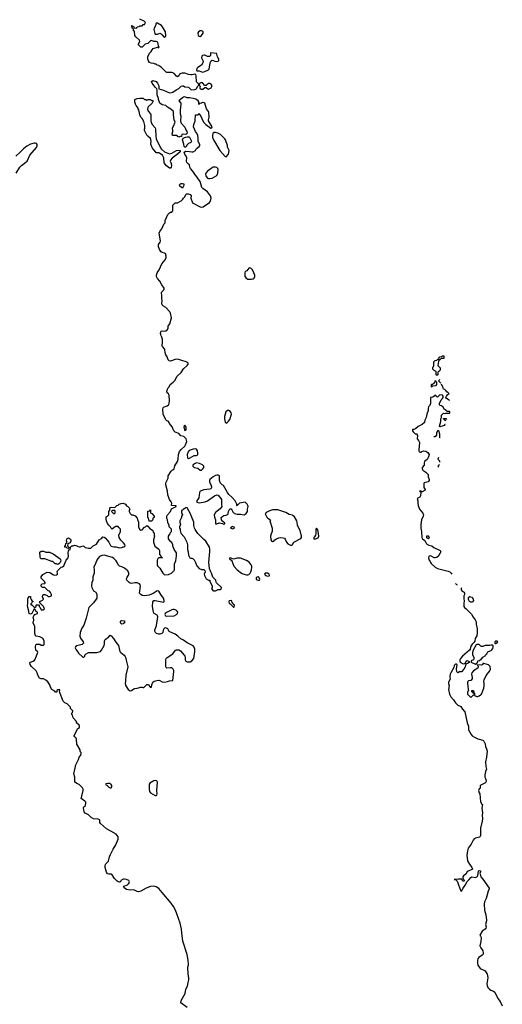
# Model space of a CAD drawing. Header units: inches. Extents: x 1793441 to 1900654, y 320892 to 470514.
# Tile 98 of 99: x 1886428 to 1894560, y 421245 to 437835. Entities that reach past the tile are written whole.
import ezdxf

# ---------------------------------------------------------------- set-up
doc = ezdxf.new("R2010")
doc.units = ezdxf.units.IN
doc.header["$MEASUREMENT"] = 0
for name, color, linetype in [('B8482', 7, 'Continuous'), ('B8483', 7, 'Continuous'), ('B8492', 7, 'Continuous'), ('B8493', 7, 'Continuous')]:
    doc.layers.add(name, color=color, linetype=linetype)

msp = doc.modelspace()

# ---------------------------------------------------------------- linework, layer by layer
at = {"layer": 'B8482', "color": 5, "elevation": 240}
for points in [[(1889252, 421192), (1889144, 421270), (1889149, 421310), (1889214, 421426), (1889230, 421498), (1889258, 421550), (1889265, 421610), (1889277, 421657), (1889277, 421690), (1889265, 421750), (1889261, 421870), (1889270, 421910), (1889269, 421990), (1889250, 422085), (1889175, 422310), (1889158, 422450), (1889155, 422510), (1889130, 422610), (1889075, 422770), (1889051, 422830), (1889021, 422890), (1888978, 422950), (1888831, 423131), (1888770, 423196), (1888730, 423223), (1888690, 423234), (1888630, 423229), (1888560, 423200), (1888470, 423149), (1888430, 423141), (1888410, 423145), (1888350, 423172), (1888290, 423166), (1888230, 423181), (1888189, 423210), (1888175, 423230), (1888183, 423237), (1888242, 423258), (1888263, 423277), (1888271, 423289), (1888276, 423310), (1888269, 423330), (1888230, 423350), (1888190, 423356), (1888170, 423354), (1888135, 423330), (1888130, 423318), (1888116, 423304), (1888110, 423302), (1888090, 423309), (1888070, 423322), (1888026, 423366), (1887989, 423429), (1887970, 423439), (1887930, 423438), (1887910, 423445), (1887890, 423469), (1887870, 423550), (1887870, 423590), (1887878, 423610), (1887922, 423658), (1887943, 423730), (1887960, 423770), (1888004, 423856), (1888050, 423930), (1888089, 424030), (1888086, 424066), (1888073, 424090), (1888052, 424112), (1887964, 424164), (1887890, 424202), (1887790, 424290), (1887781, 424310), (1887778, 424350), (1887774, 424354), (1887750, 424362), (1887670, 424372), (1887630, 424390), (1887590, 424437), (1887530, 424464), (1887515, 424490), (1887506, 424554), (1887510, 424570), (1887532, 424588), (1887538, 424602), (1887542, 424630), (1887540, 424650), (1887527, 424670), (1887466, 424710), (1887467, 424730), (1887500, 424850), (1887497, 424870), (1887486, 424890), (1887430, 424949), (1887400, 424960), (1887358, 424990), (1887359, 425070), (1887342, 425130), (1887368, 425250), (1887368, 425270), (1887418, 425370), (1887428, 425410), (1887456, 425444), (1887466, 425470), (1887466, 425490), (1887447, 425507), (1887446, 425530), (1887389, 425630), (1887386, 425710), (1887378, 425730), (1887358, 425750), (1887348, 425770), (1887385, 425855), (1887409, 425891), (1887438, 425910), (1887438, 425930), (1887430, 425946), (1887388, 425988), (1887386, 426010), (1887329, 426070), (1887316, 426116), (1887308, 426130), (1887306, 426150), (1887316, 426164), (1887326, 426190), (1887287, 426227), (1887286, 426250), (1887226, 426310), (1887190, 426326), (1887158, 426350), (1887098, 426510), (1887106, 426530), (1887102, 426542), (1887070, 426546), (1887054, 426530), (1887054, 426510), (1887050, 426506), (1887030, 426506), (1887022, 426522), (1886969, 426549), (1886948, 426590), (1886935, 426630), (1886900, 426680), (1886870, 426708), (1886830, 426728), (1886789, 426729), (1886762, 426742), (1886734, 426790), (1886721, 426830), (1886704, 426864), (1886624, 426944), (1886605, 426970), (1886599, 426990), (1886609, 427010), (1886654, 427026), (1886677, 427043), (1886693, 427067), (1886699, 427090), (1886735, 427170), (1886728, 427188), (1886710, 427198), (1886702, 427210), (1886695, 427270), (1886698, 427302), (1886712, 427312), (1886770, 427312), (1886790, 427294), (1886830, 427294), (1886838, 427310), (1886838, 427370), (1886818, 427410), (1886810, 427415), (1886770, 427434), (1886708, 427448), (1886696, 427456), (1886689, 427469), (1886681, 427510), (1886686, 427590), (1886683, 427610), (1886658, 427670), (1886658, 427690), (1886668, 427710), (1886669, 427730), (1886658, 427770), (1886667, 427793), (1886686, 427810), (1886726, 427830), (1886726, 427850), (1886703, 427863), (1886682, 427902), (1886670, 427906), (1886633, 427827), (1886610, 427818), (1886590, 427828), (1886582, 427850), (1886584, 427870), (1886565, 427930), (1886558, 427970), (1886566, 427990), (1886563, 428077), (1886570, 428094), (1886590, 428114), (1886610, 428114), (1886612, 428090), (1886624, 428064), (1886638, 428038), (1886654, 428030), (1886638, 428022), (1886634, 428010), (1886614, 427990), (1886618, 427978), (1886630, 427974), (1886670, 427934), (1886690, 427934), (1886706, 427950), (1886706, 427970), (1886710, 427974), (1886750, 427974), (1886754, 427970), (1886754, 427950), (1886773, 427933), (1886790, 427894), (1886830, 427894), (1886846, 427910), (1886830, 427946), (1886766, 428010), (1886767, 428033), (1886810, 428052), (1886828, 428070), (1886815, 428110), (1886820, 428140), (1886828, 428152), (1886850, 428152), (1886892, 428132), (1886910, 428114), (1886930, 428114), (1886966, 428130), (1886966, 428150), (1886950, 428186), (1886930, 428206), (1886906, 428210), (1886850, 428266), (1886810, 428266), (1886788, 428288), (1886788, 428312), (1886806, 428330), (1886850, 428334), (1886858, 428342), (1886858, 428350), (1886848, 428370), (1886790, 428426), (1886788, 428450), (1886816, 428484), (1886890, 428525), (1886938, 428518), (1886965, 428505), (1886986, 428486), (1887010, 428478), (1887050, 428482), (1887066, 428490), (1887066, 428510), (1887058, 428530), (1887066, 428550), (1887127, 428613), (1887150, 428614), (1887170, 428634), (1887213, 428727), (1887244, 428770), (1887249, 428791), (1887246, 428854), (1887253, 428887), (1887260, 428900), (1887278, 428910), (1887286, 428930), (1887286, 428950), (1887308, 428972), (1887330, 428972), (1887350, 428982), (1887373, 428973), (1887390, 428972), (1887402, 428962), (1887430, 428951), (1887450, 428952), (1887490, 428971), (1887510, 428962), (1887530, 428942), (1887590, 428931), (1887629, 428931), (1887668, 428970), (1887723, 428997), (1887769, 429071), (1887805, 429095), (1887830, 429122), (1887850, 429118), (1887870, 429105), (1887910, 429062), (1887931, 429031), (1887957, 428977), (1887970, 428962), (1888012, 428952), (1888050, 428951), (1888110, 428938), (1888150, 428942), (1888170, 428952), (1888187, 428953), (1888206, 428970), (1888198, 428990), (1888178, 429018), (1888130, 429068), (1888104, 429110), (1888098, 429150), (1888129, 429210), (1888129, 429230), (1888124, 429250), (1888101, 429281), (1888090, 429294), (1888070, 429297), (1888050, 429293), (1888022, 429278), (1887988, 429248), (1887970, 429266), (1887958, 429290), (1887930, 429318), (1887910, 429348), (1887889, 429390), (1887883, 429417), (1887884, 429456), (1887910, 429472), (1887928, 429490), (1887929, 429550), (1887947, 429573), (1887949, 429611), (1887970, 429622), (1888030, 429614), (1888066, 429650), (1888087, 429653), (1888106, 429670), (1888136, 429684), (1888171, 429691), (1888210, 429672), (1888226, 429646), (1888252, 429630), (1888272, 429610), (1888282, 429590), (1888274, 429570), (1888274, 429550), (1888290, 429514), (1888310, 429494), (1888332, 429492), (1888373, 429473), (1888410, 429434), (1888413, 429413), (1888431, 429370), (1888432, 429292), (1888445, 429250), (1888450, 429245), (1888470, 429232), (1888490, 429242), (1888530, 429282), (1888548, 429292), (1888570, 429311), (1888590, 429302), (1888618, 429270), (1888674, 429230), (1888678, 429198), (1888694, 429190), (1888694, 429150), (1888702, 429130), (1888682, 429070), (1888682, 429030), (1888706, 428966), (1888771, 428911), (1888782, 428890), (1888784, 428824), (1888814, 428790), (1888818, 428778), (1888834, 428770), (1888830, 428766), (1888770, 428768), (1888760, 428760), (1888742, 428730), (1888742, 428650), (1888750, 428634), (1888790, 428594), (1888838, 428510), (1888870, 428482), (1888936, 428484), (1888986, 428510), (1889030, 428554), (1889035, 428565), (1889038, 428670), (1889058, 428710), (1889062, 428770), (1889068, 428790), (1889068, 428850), (1889029, 428910), (1889008, 428970), (1889007, 428987), (1888990, 429026), (1888976, 429036), (1888935, 429090), (1888935, 429130), (1888956, 429164), (1888966, 429170), (1888968, 429192), (1888986, 429210), (1888986, 429250), (1888956, 429276), (1888948, 429290), (1888948, 429310), (1888923, 429363), (1888918, 429410), (1888908, 429430), (1888908, 429468), (1888918, 429490), (1888968, 429550), (1888987, 429593), (1889066, 429630), (1889062, 429642), (1889050, 429646), (1888988, 429648), (1888989, 429690), (1888982, 429710), (1888954, 429750), (1888925, 429830), (1888919, 429890), (1888892, 430000)], [(1889647, 430000), (1889659, 429970), (1889661, 429950), (1889648, 429932), (1889630, 429926), (1889530, 429914), (1889470, 429889), (1889456, 429870), (1889444, 429776), (1889411, 429730), (1889407, 429710), (1889430, 429698), (1889455, 429695), (1889551, 429709), (1889591, 429729), (1889710, 429810), (1889750, 429827), (1889770, 429821), (1889815, 429770), (1889827, 429750), (1889831, 429730), (1889826, 429666), (1889834, 429630), (1889806, 429594), (1889730, 429529), (1889707, 429493), (1889710, 429452), (1889725, 429410), (1889727, 429347), (1889730, 429342), (1889750, 429341), (1889790, 429356), (1889845, 429345), (1889870, 429334), (1889882, 429338), (1889886, 429350), (1889844, 429384), (1889829, 429410), (1889822, 429450), (1889849, 429471), (1889870, 429479), (1889910, 429484), (1889930, 429499), (1889939, 429510), (1889949, 429551), (1889970, 429592), (1889990, 429592), (1890000, 429574)], [(1890000, 429792), (1889950, 429833), (1889927, 429867), (1889864, 429984), (1889840, 430000)], [(1890000, 429292), (1889990, 429286), (1889982, 429270), (1890000, 429260)], [(1890000, 428759), (1889990, 428764), (1889970, 428768), (1889961, 428750), (1890000, 428720), (1890000, 428719)], [(1890000, 428043), (1889990, 428046), (1889958, 428042), (1889954, 428030), (1889958, 427998), (1889973, 427993), (1890000, 427965)]]:
    msp.add_lwpolyline(points, dxfattribs=at)
for points in [[(1888030, 429566), (1887990, 429566), (1887978, 429562), (1887974, 429550), (1888010, 429514), (1888030, 429514), (1888038, 429530), (1888038, 429550)], [(1888650, 429386), (1888610, 429388), (1888596, 429436), (1888586, 429450), (1888586, 429550), (1888590, 429554), (1888622, 429558), (1888630, 429574), (1888634, 429570), (1888634, 429530), (1888638, 429518), (1888653, 429513), (1888692, 429470), (1888692, 429450), (1888678, 429442), (1888674, 429430), (1888674, 429410)], [(1889226, 429614), (1889210, 429598), (1889180, 429580), (1889170, 429568), (1889154, 429566), (1889153, 429533), (1889172, 429490), (1889153, 429467), (1889152, 429450), (1889125, 429390), (1889125, 429370), (1889138, 429330), (1889122, 429290), (1889122, 429270), (1889132, 429252), (1889132, 429228), (1889145, 429185), (1889200, 429120), (1889247, 429030), (1889255, 428985), (1889256, 428910), (1889266, 428870), (1889272, 428810), (1889294, 428770), (1889310, 428762), (1889330, 428762), (1889350, 428752), (1889370, 428732), (1889391, 428690), (1889411, 428631), (1889452, 428590), (1889490, 428571), (1889530, 428572), (1889550, 428554), (1889551, 428530), (1889538, 428490), (1889542, 428470), (1889572, 428412), (1889610, 428392), (1889631, 428391), (1889633, 428373), (1889672, 428292), (1889672, 428270), (1889662, 428250), (1889680, 428220), (1889692, 428212), (1889728, 428212), (1889750, 428222), (1889770, 428234), (1889810, 428234), (1889822, 428238), (1889826, 428270), (1889747, 428347), (1889740, 428360), (1889735, 428390), (1889684, 428444), (1889662, 428510), (1889642, 428542), (1889626, 428586), (1889615, 428690), (1889633, 428873), (1889633, 428913), (1889627, 428950), (1889565, 429050), (1889530, 429074), (1889430, 429178), (1889386, 429246), (1889373, 429270), (1889365, 429310), (1889365, 429370), (1889324, 429464), (1889309, 429510), (1889250, 429608)], [(1887250, 428926), (1887230, 428928), (1887210, 428946), (1887188, 428950), (1887188, 428972), (1887202, 428978), (1887206, 429010), (1887222, 429018), (1887226, 429030), (1887218, 429050), (1887220, 429080), (1887227, 429093), (1887250, 429102), (1887284, 429084), (1887292, 429070), (1887292, 429050), (1887277, 429023), (1887238, 429002), (1887234, 428970), (1887254, 428950), (1887254, 428930)], [(1886870, 428862), (1886930, 428862), (1886990, 428836), (1887112, 428750), (1887122, 428730), (1887113, 428707), (1887112, 428688), (1887090, 428666), (1887070, 428658), (1887047, 428667), (1887028, 428668), (1886987, 428707), (1886970, 428708), (1886850, 428749), (1886786, 428750), (1886776, 428776), (1886774, 428810), (1886765, 428830), (1886770, 428862), (1886790, 428879), (1886830, 428882)], [(1887854, 428814), (1887813, 428807), (1887772, 428788), (1887743, 428757), (1887728, 428730), (1887708, 428672), (1887676, 428610), (1887685, 428565), (1887682, 428510), (1887659, 428450), (1887659, 428390), (1887644, 428350), (1887640, 428290), (1887645, 428265), (1887670, 428211), (1887711, 428190), (1887719, 428179), (1887727, 428150), (1887726, 428090), (1887716, 428070), (1887671, 428010), (1887595, 427930), (1887549, 427750), (1887510, 427635), (1887477, 427583), (1887449, 427511), (1887442, 427450), (1887450, 427412), (1887499, 427350), (1887505, 427330), (1887482, 427310), (1887390, 427284), (1887371, 427270), (1887365, 427250), (1887377, 427217), (1887402, 427190), (1887420, 427160), (1887490, 427094), (1887510, 427094), (1887526, 427110), (1887526, 427130), (1887546, 427150), (1887588, 427172), (1887730, 427171), (1887770, 427181), (1887790, 427191), (1887809, 427211), (1887850, 427292), (1887859, 427321), (1887858, 427370), (1887867, 427390), (1887890, 427410), (1887926, 427430), (1887950, 427465), (1887970, 427456), (1888007, 427410), (1888046, 427346), (1888070, 427321), (1888091, 427290), (1888116, 427190), (1888131, 427170), (1888188, 427128), (1888207, 427107), (1888213, 427093), (1888221, 427041), (1888251, 426930), (1888216, 426790), (1888213, 426690), (1888208, 426650), (1888219, 426610), (1888258, 426550), (1888270, 426538), (1888290, 426529), (1888310, 426533), (1888350, 426563), (1888370, 426568), (1888408, 426572), (1888470, 426590), (1888490, 426590), (1888510, 426581), (1888518, 426582), (1888570, 426633), (1888590, 426634), (1888598, 426630), (1888630, 426585), (1888650, 426587), (1888652, 426630), (1888670, 426670), (1888695, 426690), (1888737, 426703), (1888770, 426706), (1888790, 426701), (1888830, 426680), (1888870, 426675), (1888917, 426683), (1888950, 426694), (1889010, 426702), (1889025, 426850), (1889023, 426870), (1889015, 426890), (1888990, 426912), (1888970, 426915), (1888910, 426906), (1888897, 426917), (1888889, 426930), (1888889, 426969), (1888893, 427050), (1888899, 427070), (1888915, 427090), (1889010, 427151), (1889053, 427210), (1889070, 427219), (1889090, 427220), (1889110, 427215), (1889139, 427199), (1889200, 427130), (1889212, 427110), (1889217, 427090), (1889217, 427050), (1889226, 427026), (1889250, 427016), (1889302, 427018), (1889330, 427034), (1889363, 427070), (1889381, 427190), (1889381, 427230), (1889370, 427261), (1889350, 427285), (1889250, 427338), (1889190, 427381), (1889143, 427403), (1889095, 427450), (1889050, 427482), (1888959, 427519), (1888948, 427528), (1888922, 427570), (1888904, 427584), (1888890, 427590), (1888870, 427583), (1888857, 427570), (1888847, 427550), (1888842, 427510), (1888825, 427495), (1888790, 427484), (1888770, 427483), (1888735, 427495), (1888718, 427510), (1888708, 427530), (1888706, 427550), (1888731, 427630), (1888754, 427774), (1888751, 427790), (1888742, 427802), (1888695, 427830), (1888684, 427850), (1888668, 427950), (1888673, 428027), (1888690, 428050), (1888710, 428051), (1888850, 428023), (1888862, 428030), (1888865, 428050), (1888849, 428090), (1888807, 428147), (1888770, 428208), (1888747, 428213), (1888676, 428164), (1888610, 428141), (1888530, 428127), (1888490, 428135), (1888470, 428147), (1888449, 428170), (1888462, 428290), (1888458, 428310), (1888447, 428327), (1888405, 428345), (1888370, 428345), (1888317, 428337), (1888290, 428341), (1888270, 428352), (1888233, 428390), (1888229, 428411), (1888238, 428442), (1888264, 428476), (1888269, 428490), (1888269, 428510), (1888249, 428550), (1888195, 428595), (1888150, 428615), (1888110, 428625), (1888090, 428649), (1888072, 428690), (1888055, 428715), (1888016, 428756), (1887990, 428775)], [(1889030, 427898), (1889010, 427897), (1888991, 427890), (1888911, 427850), (1888881, 427830), (1888875, 427810), (1888887, 427790), (1888910, 427782), (1889030, 427788), (1889072, 427810), (1889090, 427830), (1889091, 427850), (1889083, 427870), (1889070, 427882), (1889050, 427893)], [(1888150, 427650), (1888130, 427662), (1888126, 427670), (1888124, 427690), (1888130, 427707), (1888150, 427713), (1888187, 427707), (1888199, 427690), (1888170, 427658)], [(1887912, 424968), (1887878, 424962), (1887874, 424950), (1887897, 424937), (1887930, 424903), (1887950, 424891), (1887970, 424891), (1887981, 424910), (1887979, 424930), (1887970, 424949), (1887959, 424959), (1887950, 424964)], [(1888710, 425017), (1888690, 425010), (1888623, 424970), (1888608, 424952), (1888611, 424871), (1888617, 424830), (1888631, 424810), (1888710, 424765), (1888730, 424761), (1888739, 424770), (1888743, 424790), (1888737, 424850), (1888750, 424990), (1888737, 425010)]]:
    msp.add_lwpolyline(points, close=True, dxfattribs=at)
at = {"layer": 'B8483', "color": 5}
for points, elevation in [([(1888892, 430000), (1888890, 430006), (1888889, 430030), (1888929, 430110), (1888929, 430151), (1888978, 430230), (1888995, 430245), (1889010, 430251), (1889029, 430270), (1889042, 430318), (1889090, 430392), (1889101, 430430), (1889106, 430510), (1889122, 430558), (1889147, 430593), (1889209, 430650), (1889222, 430670), (1889242, 430730), (1889235, 430770), (1889194, 430810), (1889146, 430826), (1889110, 430862), (1889050, 430884), (1889025, 430905), (1888997, 430977), (1888955, 431030), (1888949, 431050), (1888929, 431069), (1888910, 431077), (1888890, 431095), (1888847, 431190), (1888841, 431270), (1888845, 431295), (1888853, 431307), (1888914, 431326), (1888935, 431345), (1888948, 431370), (1888952, 431412), (1888945, 431510), (1888933, 431533), (1888915, 431550), (1888909, 431569), (1888919, 431610), (1888929, 431630), (1888949, 431650), (1888966, 431690), (1889014, 431726), (1889044, 431756), (1889084, 431830), (1889150, 431890), (1889190, 431950), (1889252, 432010), (1889266, 432030), (1889266, 432046), (1889257, 432057), (1889231, 432071), (1889090, 432116), (1889050, 432112), (1888970, 432084), (1888946, 432086), (1888930, 432102), (1888912, 432152), (1888890, 432190), (1888878, 432230), (1888876, 432270), (1888869, 432290), (1888834, 432330), (1888828, 432348), (1888834, 432394), (1888832, 432452), (1888826, 432486), (1888810, 432510), (1888804, 432530), (1888801, 432550), (1888806, 432574), (1888814, 432586), (1888829, 432591), (1888870, 432589), (1888890, 432594), (1888915, 432610), (1888929, 432630), (1888929, 432670), (1888957, 432710), (1888987, 432810), (1888972, 432890), (1888960, 432910), (1888890, 432984), (1888849, 433009), (1888829, 433030), (1888824, 433050), (1888829, 433109), (1888825, 433130), (1888826, 433190), (1888819, 433230), (1888825, 433250), (1888861, 433290), (1888863, 433310), (1888824, 433370), (1888792, 433430), (1888750, 433473), (1888735, 433510), (1888732, 433530), (1888743, 433570), (1888777, 433623), (1888821, 433719), (1888878, 433790), (1888898, 433830), (1888898, 433850), (1888889, 433869), (1888888, 433890), (1888870, 433902), (1888830, 433913), (1888810, 433924), (1888790, 433949), (1888767, 434010), (1888765, 434030), (1888769, 434050), (1888795, 434085), (1888800, 434110), (1888781, 434239), (1888790, 434265), (1888824, 434310), (1888858, 434390), (1888878, 434410), (1888882, 434450), (1888922, 434550), (1888950, 434582), (1888970, 434594), (1888990, 434594), (1889007, 434613), (1889006, 434710), (1889046, 434750), (1889090, 434752), (1889150, 434782), (1889178, 434810), (1889186, 434830), (1889208, 434850), (1889230, 434892), (1889241, 434899), (1889270, 434903), (1889298, 434890), (1889316, 434870), (1889311, 434830), (1889342, 434750), (1889470, 434681), (1889490, 434677), (1889518, 434682), (1889626, 434754), (1889643, 434777), (1889657, 434830), (1889644, 434870), (1889590, 434936), (1889512, 434992), (1889496, 435010), (1889482, 435070), (1889467, 435110), (1889378, 435230), (1889345, 435285), (1889309, 435330), (1889297, 435350), (1889289, 435389), (1889270, 435402), (1889247, 435427), (1889238, 435450), (1889243, 435510), (1889234, 435534), (1889209, 435570), (1889202, 435590), (1889209, 435611), (1889230, 435618), (1889290, 435616), (1889326, 435606), (1889353, 435607), (1889389, 435630), (1889410, 435662), (1889450, 435698), (1889462, 435718), (1889465, 435730), (1889441, 435770), (1889436, 435790), (1889438, 435838), (1889430, 435888), (1889410, 435928), (1889388, 435950), (1889358, 436030), (1889362, 436070), (1889386, 436130), (1889390, 436234), (1889430, 436234), (1889442, 436238), (1889447, 436253), (1889453, 436253), (1889458, 436238), (1889470, 436234), (1889527, 436107), (1889566, 436070), (1889648, 436008), (1889665, 436015), (1889672, 436030), (1889609, 436130), (1889609, 436150), (1889621, 436190), (1889615, 436270), (1889609, 436289), (1889574, 436334), (1889550, 436426), (1889536, 436436), (1889510, 436438), (1889490, 436428), (1889458, 436422), (1889450, 436408), (1889446, 436410), (1889448, 436450), (1889435, 436470), (1889394, 436494), (1889349, 436509), (1889290, 436521), (1889250, 436521), (1889210, 436533), (1889190, 436532), (1889170, 436521), (1889112, 436470), (1889142, 436430), (1889145, 436410), (1889131, 436310), (1889131, 436250), (1889142, 436210), (1889138, 436130), (1889144, 436104), (1889151, 436091), (1889210, 436022), (1889231, 435970), (1889246, 435950), (1889251, 435929), (1889242, 435910), (1889230, 435902), (1889190, 435908), (1889158, 435902), (1889153, 435867), (1889130, 435866), (1889110, 435858), (1889087, 435867), (1889082, 435882), (1889070, 435886), (1889038, 435882), (1889005, 435885), (1888999, 435910), (1889009, 435950), (1889009, 435970), (1889003, 436010), (1889029, 436071), (1889039, 436081), (1889048, 436110), (1889029, 436150), (1889018, 436230), (1889018, 436290), (1888975, 436330), (1888920, 436360), (1888890, 436388), (1888830, 436399), (1888810, 436409), (1888790, 436429), (1888768, 436490), (1888768, 436510), (1888742, 436570), (1888742, 436650), (1888738, 436670), (1888710, 436698), (1888663, 436763), (1888649, 436791), (1888670, 436811), (1888730, 436795), (1888750, 436765), (1888770, 436722), (1888774, 436706), (1888772, 436672), (1888850, 436648), (1888950, 436605), (1888988, 436608), (1889010, 436616), (1889066, 436654), (1889110, 436673), (1889150, 436715), (1889170, 436721), (1889190, 436718), (1889210, 436705), (1889270, 436698), (1889310, 436661), (1889330, 436656), (1889380, 436660), (1889396, 436664), (1889410, 436674), (1889430, 436714), (1889446, 436730), (1889442, 436762), (1889430, 436766), (1889408, 436790), (1889401, 436890), (1889394, 436914), (1889378, 436918), (1889333, 436907), (1889310, 436907), (1889270, 436914), (1889210, 436935), (1889166, 436934), (1889146, 436930), (1889123, 436917), (1889108, 436892), (1889090, 436874), (1889070, 436885), (1889030, 436929), (1889010, 436938), (1888990, 436945), (1888910, 436944), (1888895, 436950), (1888810, 437038), (1888786, 437050), (1888770, 437066), (1888746, 437070), (1888727, 437087), (1888710, 437088), (1888690, 437098), (1888643, 437103), (1888616, 437116), (1888600, 437140), (1888588, 437170), (1888586, 437210), (1888618, 437270), (1888642, 437298), (1888660, 437330), (1888679, 437350), (1888753, 437373), (1888770, 437362), (1888775, 437365), (1888778, 437370), (1888767, 437387), (1888755, 437455), (1888730, 437468), (1888690, 437469), (1888650, 437484), (1888630, 437479), (1888590, 437433), (1888540, 437420), (1888490, 437374), (1888470, 437370), (1888429, 437410), (1888429, 437430), (1888455, 437470), (1888449, 437490), (1888386, 437546), (1888368, 437570), (1888362, 437642), (1888346, 437650), (1888346, 437670), (1888342, 437682), (1888326, 437690), (1888322, 437722), (1888306, 437730), (1888310, 437734), (1888330, 437734), (1888338, 437718), (1888353, 437713), (1888358, 437698), (1888390, 437694), (1888402, 437698), (1888410, 437714), (1888442, 437718), (1888450, 437734), (1888490, 437734), (1888510, 437754), (1888530, 437754), (1888546, 437790), (1888526, 437810), (1888450, 437846)], 240), ([(1886369, 435250), (1886432, 435348), (1886461, 435379), (1886555, 435450), (1886598, 435550), (1886710, 435681), (1886721, 435710), (1886721, 435730), (1886709, 435750), (1886690, 435757), (1886670, 435756), (1886610, 435736), (1886550, 435702), (1886490, 435657), (1886438, 435602), (1886363, 435537)], 260), ([(1889840, 430000), (1889828, 430008), (1889810, 430028), (1889797, 430070), (1889797, 430130), (1889793, 430150), (1889770, 430161), (1889750, 430161), (1889726, 430154), (1889687, 430133), (1889631, 430090), (1889624, 430070), (1889628, 430050), (1889647, 430000)], 240)]:
    msp.add_lwpolyline(points, dxfattribs=dict(at, elevation=elevation))
at = {"layer": 'B8483', "color": 5, "elevation": 240}
for points in [[(1888750, 437779), (1888730, 437778), (1888721, 437759), (1888717, 437730), (1888696, 437690), (1888691, 437670), (1888704, 437604), (1888713, 437593), (1888732, 437592), (1888750, 437591), (1888790, 437606), (1888810, 437599), (1888830, 437581), (1888850, 437551), (1888870, 437536), (1888884, 437550), (1888891, 437570), (1888883, 437630), (1888870, 437661), (1888834, 437714), (1888815, 437735)], [(1889490, 437649), (1889470, 437645), (1889442, 437630), (1889427, 437613), (1889438, 437570), (1889450, 437558), (1889470, 437551), (1889490, 437571), (1889518, 437610), (1889521, 437630), (1889510, 437644)], [(1889650, 437277), (1889641, 437270), (1889641, 437230), (1889626, 437214), (1889590, 437214), (1889550, 437238), (1889539, 437239), (1889510, 437231), (1889500, 437220), (1889490, 437190), (1889516, 437150), (1889520, 437130), (1889514, 437106), (1889490, 437069), (1889430, 437029), (1889411, 437010), (1889405, 436985), (1889412, 436972), (1889450, 436976), (1889510, 436951), (1889550, 436961), (1889608, 436990), (1889619, 437001), (1889637, 437110), (1889647, 437133), (1889657, 437143), (1889670, 437151), (1889690, 437148), (1889716, 437136), (1889750, 437130), (1889770, 437138), (1889781, 437150), (1889783, 437170), (1889762, 437210), (1889752, 437252), (1889745, 437265)], [(1889490, 436778), (1889458, 436762), (1889454, 436730), (1889472, 436710), (1889464, 436696), (1889464, 436684), (1889484, 436664), (1889516, 436664), (1889550, 436694), (1889570, 436694), (1889580, 436680), (1889610, 436662), (1889655, 436685), (1889668, 436710), (1889668, 436730), (1889650, 436754), (1889630, 436762), (1889610, 436758), (1889580, 436740), (1889570, 436726), (1889550, 436726), (1889506, 436770)], [(1888570, 436482), (1888592, 436492), (1888630, 436492), (1888650, 436474), (1888673, 436473), (1888674, 436450), (1888662, 436430), (1888594, 436366), (1888586, 436354), (1888581, 436330), (1888594, 436294), (1888630, 436250), (1888636, 436230), (1888639, 436130), (1888645, 436105), (1888664, 436064), (1888710, 436014), (1888718, 435990), (1888720, 435870), (1888729, 435829), (1888798, 435678), (1888815, 435655), (1888870, 435611), (1888950, 435575), (1888990, 435584), (1889071, 435631), (1889110, 435638), (1889134, 435630), (1889134, 435610), (1889090, 435569), (1888998, 435502), (1888967, 435470), (1888966, 435450), (1888982, 435410), (1888987, 435373), (1888981, 435350), (1888970, 435335), (1888950, 435334), (1888904, 435370), (1888865, 435425), (1888856, 435510), (1888832, 435552), (1888790, 435582), (1888770, 435589), (1888729, 435589), (1888718, 435610), (1888668, 435670), (1888655, 435695), (1888638, 435738), (1888642, 435790), (1888639, 435819), (1888633, 435833), (1888586, 435870), (1888569, 435890), (1888533, 435970), (1888529, 435990), (1888534, 436010), (1888534, 436050), (1888522, 436122), (1888490, 436169), (1888469, 436190), (1888454, 436230), (1888436, 436316), (1888427, 436333), (1888427, 436347), (1888390, 436388), (1888378, 436410), (1888369, 436451), (1888369, 436491), (1888410, 436505), (1888450, 436511), (1888510, 436511), (1888530, 436492), (1888551, 436491)], [(1889210, 435686), (1889200, 435700), (1889196, 435736), (1889169, 435811), (1889182, 435838), (1889208, 435852), (1889227, 435853), (1889250, 435862), (1889280, 435860), (1889290, 435854), (1889322, 435790), (1889310, 435768), (1889272, 435748), (1889252, 435728), (1889230, 435688)], [(1889730, 435934), (1889707, 435933), (1889684, 435916), (1889676, 435890), (1889679, 435850), (1889692, 435810), (1889799, 435630), (1889890, 435531), (1889910, 435525), (1889948, 435570), (1889955, 435630), (1889929, 435689), (1889927, 435713), (1889898, 435810), (1889885, 435830), (1889810, 435898), (1889764, 435924)], [(1889730, 435349), (1889690, 435349), (1889652, 435330), (1889631, 435309), (1889590, 435282), (1889567, 435250), (1889561, 435230), (1889564, 435210), (1889571, 435191), (1889590, 435165), (1889610, 435158), (1889630, 435158), (1889670, 435165), (1889710, 435185), (1889748, 435212), (1889768, 435250), (1889775, 435310), (1889769, 435330), (1889750, 435344)], [(1889170, 434998), (1889124, 435030), (1889119, 435050), (1889139, 435070), (1889150, 435075), (1889170, 435077), (1889196, 435070), (1889196, 435050), (1889190, 435029)], [(1889950, 431252), (1889930, 431249), (1889904, 431230), (1889877, 431150), (1889878, 431110), (1889890, 431052), (1889910, 431039), (1889930, 431051), (1889949, 431070), (1889970, 431099), (1889996, 431190), (1889994, 431210), (1889981, 431230), (1889970, 431243)], [(1889210, 431002), (1889198, 430990), (1889192, 430968), (1889210, 430912), (1889230, 430918), (1889236, 430936), (1889233, 430970)], [(1889390, 430604), (1889350, 430598), (1889286, 430574), (1889265, 430555), (1889248, 430510), (1889254, 430454), (1889270, 430441), (1889290, 430448), (1889370, 430494), (1889410, 430494), (1889421, 430499), (1889429, 430511), (1889427, 430533), (1889422, 430570), (1889410, 430596)], [(1889410, 430366), (1889371, 430350), (1889346, 430330), (1889346, 430310), (1889370, 430291), (1889430, 430276), (1889470, 430245), (1889490, 430245), (1889514, 430266), (1889529, 430290), (1889529, 430310), (1889510, 430335), (1889456, 430356)]]:
    msp.add_lwpolyline(points, close=True, dxfattribs=at)
at = {"layer": 'B8492', "color": 5}
for points, elevation in [([(1893238, 430000), (1893238, 429950), (1893258, 429918), (1893258, 429910), (1893210, 429882), (1893202, 429882), (1893190, 429892), (1893167, 429893), (1893170, 429886), (1893182, 429882), (1893187, 429867), (1893182, 429810), (1893169, 429791), (1893128, 429770), (1893135, 429730), (1893134, 429686), (1893141, 429650), (1893166, 429590), (1893222, 429522), (1893233, 429493), (1893229, 429470), (1893197, 429410), (1893185, 429330), (1893190, 429266), (1893201, 429210), (1893206, 429110), (1893218, 429090), (1893257, 429057), (1893282, 429002), (1893321, 428981), (1893370, 428969), (1893404, 428944), (1893515, 428890), (1893524, 428870), (1893479, 428790), (1893450, 428771), (1893430, 428765), (1893410, 428765), (1893371, 428791), (1893350, 428799), (1893330, 428798), (1893322, 428790), (1893317, 428770), (1893327, 428730), (1893346, 428706), (1893350, 428690), (1893363, 428670), (1893430, 428610), (1893470, 428590), (1893533, 428570), (1893645, 428545), (1893674, 428534), (1893698, 428510), (1893708, 428490)], 220), ([(1890000, 429574), (1890025, 429530), (1890062, 429510), (1890090, 429505), (1890150, 429505), (1890210, 429491), (1890245, 429515), (1890268, 429550), (1890264, 429590), (1890276, 429630), (1890272, 429650), (1890261, 429670), (1890230, 429704), (1890134, 429690), (1890120, 429680), (1890110, 429666), (1890098, 429662), (1890090, 429646), (1890086, 429650), (1890086, 429670), (1890059, 429730), (1890010, 429784), (1890000, 429792)], 240), ([(1890000, 429260), (1890010, 429254), (1890030, 429262), (1890046, 429270), (1890042, 429282), (1890010, 429298), (1890000, 429292)], 240), ([(1890000, 428719), (1890036, 428630), (1890090, 428567), (1890166, 428510), (1890190, 428497), (1890250, 428479), (1890270, 428479), (1890290, 428488), (1890312, 428508), (1890325, 428530), (1890336, 428564), (1890341, 428610), (1890339, 428630), (1890329, 428650), (1890294, 428694), (1890250, 428723), (1890150, 428762), (1890090, 428763), (1890030, 428744), (1890000, 428759)], 240), ([(1893875, 428264), (1893869, 428250), (1893869, 428229), (1893886, 428206), (1893915, 428190), (1893924, 428170), (1893922, 428150), (1893909, 428130), (1893909, 428070), (1893918, 428050), (1893909, 427991), (1893909, 427950), (1893921, 427930), (1893950, 427910), (1894039, 427819), (1894070, 427767), (1894104, 427724), (1894120, 427690), (1894119, 427650), (1894137, 427570), (1894136, 427504), (1894129, 427451), (1894104, 427410), (1894096, 427364), (1894080, 427340), (1894050, 427311), (1894030, 427278), (1894016, 427230), (1894007, 427213), (1893889, 427110), (1893855, 427070), (1893846, 427050), (1893844, 427024), (1893849, 427009), (1893903, 426983), (1893934, 426986), (1893950, 427026), (1893970, 427035), (1894002, 427022), (1894006, 427010), (1893986, 426990), (1893946, 426974), (1893935, 426930), (1893914, 426890), (1893870, 426845), (1893836, 426844), (1893810, 426832), (1893800, 426840), (1893792, 426850), (1893791, 426890), (1893798, 426970), (1893790, 426978), (1893770, 426974), (1893750, 426951), (1893741, 426919), (1893690, 426831), (1893683, 426810), (1893677, 426770), (1893679, 426721), (1893652, 426670), (1893652, 426650), (1893663, 426610), (1893652, 426548), (1893670, 426469), (1893690, 426424), (1893735, 426375), (1893770, 426324), (1893810, 426285), (1893850, 426270), (1893860, 426260), (1893890, 426216), (1893931, 426171), (1893967, 425990), (1893993, 425933), (1893993, 425870), (1894034, 425790), (1894053, 425770), (1894090, 425745), (1894150, 425716), (1894230, 425695), (1894250, 425678), (1894270, 425635), (1894278, 425590), (1894296, 425550), (1894306, 425510), (1894296, 425410), (1894279, 425330), (1894281, 425250), (1894293, 425207), (1894278, 425170), (1894266, 425110), (1894266, 425070), (1894278, 425050), (1894288, 425010), (1894282, 424990), (1894268, 424970), (1894186, 424930), (1894186, 424890), (1894182, 424878), (1894170, 424874), (1894158, 424850), (1894169, 424810), (1894182, 424790), (1894194, 424654), (1894216, 424616), (1894226, 424610), (1894216, 424550), (1894229, 424470), (1894219, 424430), (1894224, 424370), (1894221, 424330), (1894190, 424214), (1894194, 424090), (1894186, 424070), (1894177, 424063), (1894110, 424046), (1894088, 424032), (1894069, 424011), (1894037, 423943), (1894001, 423899), (1893987, 423873), (1893973, 423830), (1893962, 423750), (1893972, 423670), (1893978, 423650), (1894005, 423605), (1894045, 423550), (1894057, 423530), (1894056, 423524), (1894038, 423510), (1893986, 423490), (1893970, 423476), (1893943, 423437), (1893907, 423410), (1893896, 423390), (1893895, 423375), (1893900, 423360), (1893913, 423350), (1893919, 423330), (1893910, 423312), (1893890, 423325), (1893885, 423345), (1893876, 423356), (1893824, 423356), (1893748, 423348), (1893782, 423342), (1893786, 423330), (1893799, 423319), (1893812, 423292), (1893850, 423178), (1893859, 423159), (1893870, 423149), (1893899, 423201), (1893934, 423250), (1893966, 423314), (1894004, 423350), (1894030, 423382), (1894047, 423393), (1894110, 423384), (1894130, 423392), (1894147, 423410), (1894156, 423450), (1894158, 423490), (1894170, 423499), (1894190, 423494), (1894195, 423490), (1894195, 423475), (1894184, 423450), (1894185, 423435), (1894200, 423390), (1894234, 423354), (1894338, 423199), (1894341, 423190), (1894324, 423150), (1894287, 423030), (1894262, 422970), (1894256, 422930), (1894258, 422830), (1894280, 422750), (1894292, 422670), (1894292, 422650), (1894278, 422590), (1894286, 422550), (1894284, 422530), (1894270, 422510), (1894223, 422477), (1894184, 422410), (1894195, 422395), (1894202, 422370), (1894197, 422303), (1894184, 422230), (1894197, 422197), (1894230, 422146), (1894239, 422110), (1894237, 422090), (1894222, 422070), (1894167, 422033), (1894148, 422010), (1894141, 421990), (1894142, 421930), (1894150, 421903), (1894188, 421850), (1894250, 421822), (1894270, 421808), (1894290, 421782), (1894306, 421750), (1894312, 421730), (1894314, 421690), (1894298, 421590), (1894303, 421563), (1894317, 421530), (1894342, 421502), (1894364, 421484), (1894410, 421465), (1894434, 421450), (1894485, 421345), (1894525, 421290), (1894560, 421220)], 220), ([(1893773, 428335), (1893776, 428330), (1893790, 428316), (1893798, 428315)], 220), ([(1890000, 427965), (1890030, 427934), (1890042, 427938), (1890046, 427970), (1890027, 427987), (1890022, 428002), (1890007, 428007), (1890002, 428042), (1890000, 428043)], 240)]:
    msp.add_lwpolyline(points, dxfattribs=dict(at, elevation=elevation))
for points, elevation in [([(1890690, 429577), (1890626, 429554), (1890581, 429530), (1890567, 429510), (1890595, 429455), (1890610, 429435), (1890652, 429410), (1890645, 429390), (1890681, 429270), (1890684, 429230), (1890681, 429210), (1890665, 429170), (1890657, 429130), (1890661, 429070), (1890670, 429052), (1890690, 429042), (1890710, 429051), (1890730, 429071), (1890758, 429090), (1890797, 429103), (1890830, 429111), (1890870, 429107), (1890890, 429099), (1890903, 429083), (1890922, 429030), (1890944, 429004), (1890990, 428979), (1891010, 428983), (1891025, 428995), (1891050, 429031), (1891164, 429096), (1891176, 429110), (1891179, 429130), (1891152, 429230), (1891110, 429310), (1891103, 429370), (1891096, 429390), (1891057, 429457), (1891037, 429477), (1891024, 429484), (1890970, 429498), (1890910, 429529), (1890775, 429575)], 240), ([(1891430, 429268), (1891418, 429250), (1891416, 429170), (1891411, 429149), (1891397, 429123), (1891385, 429110), (1891382, 429090), (1891390, 429082), (1891410, 429085), (1891458, 429102), (1891469, 429130), (1891459, 429210), (1891450, 429238)], 240), ([(1893290, 429135), (1893282, 429130), (1893282, 429110), (1893290, 429102), (1893310, 429092), (1893330, 429102), (1893335, 429110), (1893318, 429130)], 220), ([(1890450, 428448), (1890430, 428442), (1890412, 428430), (1890412, 428410), (1890430, 428398), (1890450, 428392), (1890470, 428394), (1890474, 428406), (1890470, 428426)], 240), ([(1890606, 428510), (1890562, 428510), (1890552, 428490), (1890570, 428472), (1890610, 428458), (1890630, 428462), (1890638, 428470), (1890630, 428495)], 240), ([(1894012, 428108), (1893985, 428095), (1893982, 428070), (1894000, 428040), (1894026, 428026), (1894050, 428026), (1894070, 428032), (1894079, 428050), (1894074, 428070), (1894062, 428090), (1894050, 428099)], 220), ([(1894170, 427306), (1894130, 427306), (1894118, 427302), (1894071, 427210), (1894058, 427170), (1894060, 427140), (1894078, 427090), (1894080, 427060), (1894072, 427048), (1894034, 427030), (1894034, 427010), (1894110, 426974), (1894122, 426978), (1894130, 426994), (1894142, 426998), (1894147, 427033), (1894182, 427038), (1894188, 427052), (1894206, 427054), (1894210, 427074), (1894222, 427078), (1894230, 427094), (1894270, 427114), (1894283, 427137), (1894298, 427150), (1894316, 427184), (1894328, 427192), (1894370, 427205), (1894385, 427215), (1894400, 427240), (1894408, 427268), (1894407, 427287), (1894398, 427298), (1894370, 427298), (1894350, 427288), (1894270, 427289), (1894230, 427275), (1894210, 427275), (1894198, 427278)], 220), ([(1894470, 427366), (1894450, 427366), (1894434, 427350), (1894434, 427330), (1894442, 427322), (1894450, 427322), (1894466, 427330), (1894486, 427350)], 220), ([(1894250, 426988), (1894234, 426986), (1894231, 426969), (1894210, 426958), (1894150, 426966), (1894142, 426958), (1894152, 426932), (1894145, 426910), (1894074, 426866), (1894048, 426832), (1894039, 426810), (1894051, 426750), (1894050, 426726), (1894030, 426698), (1893990, 426695), (1893977, 426683), (1893971, 426670), (1893971, 426650), (1893981, 426610), (1893985, 426545), (1893994, 426530), (1893974, 426510), (1893974, 426470), (1894030, 426414), (1894067, 426453), (1894082, 426458), (1894086, 426470), (1894082, 426482), (1894067, 426487), (1894062, 426502), (1894047, 426507), (1894046, 426530), (1894050, 426534), (1894070, 426534), (1894074, 426530), (1894078, 426498), (1894092, 426490), (1894094, 426450), (1894130, 426432), (1894150, 426432), (1894170, 426442), (1894190, 426462), (1894208, 426472), (1894223, 426497), (1894249, 426570), (1894256, 426610), (1894257, 426650), (1894249, 426690), (1894256, 426710), (1894290, 426785), (1894350, 426865), (1894361, 426890), (1894355, 426935), (1894330, 426965)], 220)]:
    msp.add_lwpolyline(points, close=True, dxfattribs=dict(at, elevation=elevation))
at = {"layer": 'B8493', "color": 5}
for points, elevation in [([(1890305, 433655), (1890290, 433648), (1890254, 433606), (1890227, 433593), (1890219, 433570), (1890223, 433510), (1890242, 433482), (1890270, 433465), (1890330, 433461), (1890350, 433466), (1890369, 433471), (1890378, 433482), (1890388, 433510), (1890388, 433530), (1890374, 433570), (1890350, 433618), (1890330, 433642)], 240), ([(1893450, 431846), (1893446, 431850), (1893446, 431910), (1893410, 431926), (1893388, 431948), (1893389, 431970), (1893408, 432010), (1893409, 432070), (1893430, 432091), (1893459, 432101), (1893474, 432114), (1893486, 432114), (1893488, 432130), (1893510, 432152), (1893542, 432158), (1893550, 432174), (1893570, 432174), (1893574, 432170), (1893573, 432127), (1893530, 432126), (1893510, 432106), (1893498, 432102), (1893484, 432076), (1893474, 432010), (1893514, 431970), (1893514, 431930), (1893493, 431907), (1893478, 431902), (1893474, 431890), (1893474, 431850), (1893470, 431846)], 220), ([(1893370, 431646), (1893366, 431650), (1893366, 431690), (1893370, 431694), (1893390, 431694), (1893410, 431714), (1893422, 431718), (1893426, 431750), (1893433, 431753), (1893438, 431738), (1893454, 431730), (1893452, 431688), (1893432, 431668), (1893378, 431662)], 220)]:
    msp.add_lwpolyline(points, close=True, dxfattribs=dict(at, elevation=elevation))
at = {"layer": 'B8493', "color": 5, "elevation": 220}
for points in [[(1893525, 431711), (1893486, 431750), (1893508, 431772)], [(1893672, 431419), (1893662, 431422), (1893618, 431450), (1893608, 431470), (1893618, 431490), (1893643, 431517), (1893666, 431530), (1893646, 431550), (1893623, 431563), (1893610, 431586), (1893590, 431606), (1893567, 431607), (1893566, 431630), (1893535, 431695)], [(1893598, 431017), (1893590, 431014), (1893580, 431000), (1893566, 430990), (1893510, 430974), (1893502, 430982), (1893505, 431010), (1893515, 431025), (1893524, 431064), (1893522, 431110), (1893534, 431130), (1893534, 431170), (1893570, 431206), (1893590, 431198), (1893610, 431206), (1893670, 431206), (1893674, 431210), (1893674, 431230), (1893670, 431234), (1893630, 431234), (1893614, 431250), (1893585, 431265), (1893564, 431304), (1893534, 431330), (1893513, 431333), (1893504, 431344), (1893502, 431370), (1893532, 431430), (1893552, 431450), (1893562, 431470), (1893562, 431490), (1893551, 431511), (1893508, 431512), (1893470, 431474), (1893458, 431478), (1893453, 431493), (1893438, 431498), (1893430, 431514), (1893422, 431498), (1893410, 431494), (1893390, 431474), (1893348, 431470), (1893348, 431370), (1893335, 431330), (1893318, 431310), (1893309, 431290), (1893308, 431248), (1893289, 431190), (1893279, 431130), (1893254, 431090), (1893248, 431050), (1893210, 431012), (1893140, 430980), (1893096, 430944), (1893070, 430932), (1893048, 430930), (1893049, 430910), (1893058, 430890), (1893090, 430858), (1893115, 430855), (1893129, 430830), (1893126, 430770), (1893150, 430746), (1893162, 430710), (1893155, 430590), (1893155, 430570), (1893160, 430560), (1893170, 430546), (1893190, 430546), (1893191, 430549), (1893202, 430558), (1893230, 430569), (1893270, 430565), (1893305, 430545), (1893328, 430510), (1893315, 430470), (1893293, 430427), (1893248, 430390), (1893242, 430370), (1893242, 430330), (1893209, 430290), (1893208, 430270), (1893223, 430243), (1893270, 430209), (1893309, 430170), (1893309, 430130), (1893328, 430090), (1893328, 430070), (1893309, 430051), (1893246, 430030), (1893238, 430022), (1893238, 430000)], [(1893607, 431071), (1893602, 431082), (1893590, 431086), (1893582, 431102), (1893567, 431107), (1893567, 431113), (1893610, 431114), (1893618, 431098)], [(1893490, 430906), (1893470, 430906), (1893452, 430870), (1893454, 430830), (1893438, 430822), (1893430, 430806), (1893404, 430806)], [(1893511, 430787), (1893508, 430790), (1893509, 430850), (1893490, 430906)], [(1893487, 430458), (1893474, 430430), (1893502, 430402), (1893503, 430382)], [(1893497, 430339), (1893485, 430315), (1893474, 430310), (1893490, 430294), (1893491, 430294)]]:
    msp.add_lwpolyline(points, dxfattribs=at)

doc.saveas('drawing.dxf')
